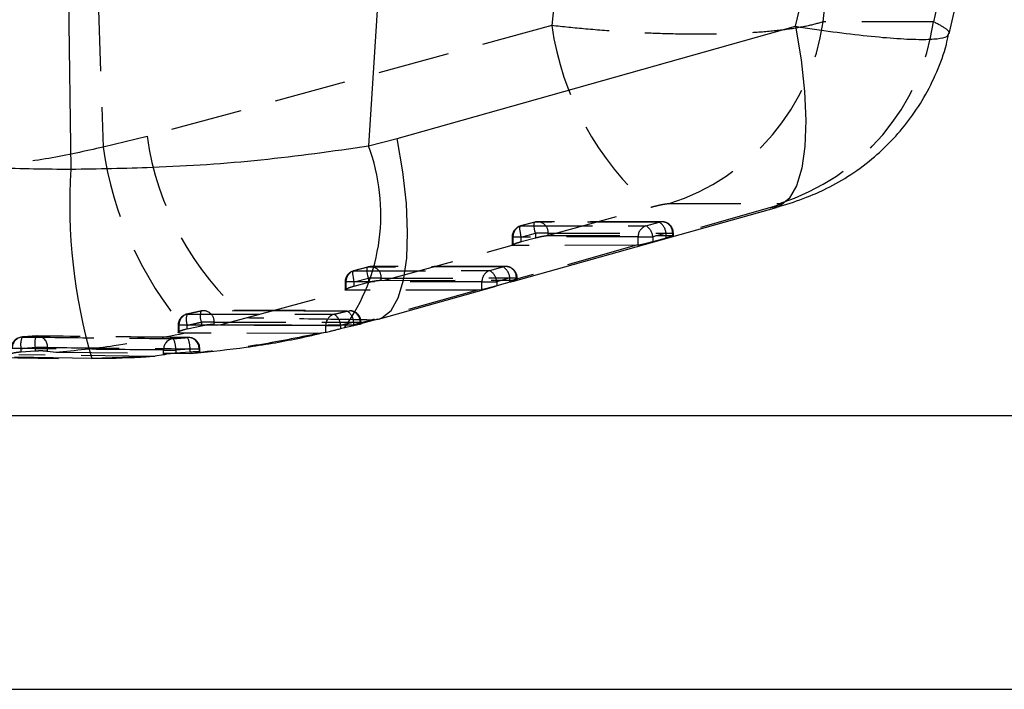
# Model space of a CAD drawing. Extents: x 34 to 402, y 18 to 253.
# Tile 14 of 25: x 228 to 245, y 111 to 123. Entities that reach past the tile are written whole.
import ezdxf

# ---------------------------------------------------------------- set-up
doc = ezdxf.new("R2010")
doc.units = 0
doc.linetypes.add('HIDDEN', pattern=[1.905, 1.27, -0.635])
doc.layers.get('0').update_dxf_attribs({"linetype": 'CONTINUOUS'})
doc.styles.add('SLDTEXTSTYLE0', font='TXT', dxfattribs={"width": 0.75})
doc.dimstyles.new('SLDDIMSTYLE2', dxfattribs={"dimtxt": 3.5, "dimasz": 3.302, "dimexe": 0, "dimexo": 0.0625, "dimgap": 0.875, "dimtad": 1, "dimdec": 3, "dimrnd": 1e-09, "dimzin": 12, "dimtxsty": 'SLDTEXTSTYLE0', "dimsah": 1, "dimcen": 0.09, "dimazin": 3, "dimtfac": 1, "dimtdec": 3, "dimtofl": 0, "dimtmove": 0, "dimatfit": 3, "dimtolj": 1, "dimtzin": 12})

# ---------------------------------------------------------------- blocks, each defined once
blk = doc.blocks.new('_D_3')
at = {"color": 179, "linetype": 'CONTINUOUS'}
for p, q in [((192.743, 139.342), (268.179, 139.342)), ((267.179, 139.342), (267.179, 111.342)), ((192.743, 111.342), (268.179, 111.342))]:
    blk.add_line(p, q, dxfattribs=at)
for points in [[(267.179, 139.342), (266.671, 136.04), (267.687, 136.04)], [(267.179, 111.342), (267.687, 114.644), (266.671, 114.644)]]:
    blk.add_solid(points, dxfattribs=at)
at = {"color": 179, "linetype": 'CONTINUOUS', "insert": (262.668, 121.855, -18.401), "char_height": 3.5, "attachment_point": 1, "rotation": 90, "style": 'SLDTEXTSTYLE0'}
blk.add_mtext('28', dxfattribs=at)
blk = doc.blocks.new('_D_4')
at = {"color": 179, "linetype": 'CONTINUOUS'}
for p, q in [((193.593, 134.492), (256.179, 134.492)), ((255.179, 134.492), (255.179, 116.192)), ((193.593, 116.192), (256.179, 116.192))]:
    blk.add_line(p, q, dxfattribs=at)
for points in [[(255.179, 134.492), (254.671, 131.19), (255.687, 131.19)], [(255.179, 116.192), (255.687, 119.494), (254.671, 119.494)]]:
    blk.add_solid(points, dxfattribs=at)
at = {"color": 179, "linetype": 'CONTINUOUS', "insert": (250.668, 119.915, -18.401), "char_height": 3.5, "attachment_point": 1, "rotation": 90, "style": 'SLDTEXTSTYLE0'}
blk.add_mtext('18,3', dxfattribs=at)

msp = doc.modelspace()

# ---------------------------------------------------------------- linework, layer by layer
at = {"color": 7, "linetype": 'CONTINUOUS'}
for p, q in [((228.81824, 123.55707), (228.86153, 120.55389)), ((234.30103, 123.55707), (234.13698, 120.96481)), ((241.70865, 123.08343), (241.81833, 123.55707)), ((244.42921, 122.94762), (244.51802, 123.33112)), ((234.64918, 121.09917), (241.70865, 123.08343)), ((234.13698, 120.96481), (234.64918, 121.09917)), ((236.69143, 118.56436), (241.37141, 119.87717)), ((236.64389, 118.55121), (236.41053, 118.48554)), ((234.31322, 117.89575), (236.37676, 118.47603)), ((234.00147, 117.81871), (234.31153, 117.90121)), ((233.71162, 117.74046), (233.64235, 117.72388)), ((233.87571, 117.78093), (233.71162, 117.74046)), ((230.69311, 117.29193), (230.98755, 117.2893)), ((230.9743, 117.31311), (230.72109, 117.29432)), ((230.98755, 117.2893), (231.13448, 117.30559)), ((226.44803, 117.23597), (228.64123, 117.20314)), ((229.23187, 117.19933), (227.86113, 117.22513)), ((230.50523, 117.26437), (230.35484, 117.24323))]:
    msp.add_line(p, q, dxfattribs=at)
at = {"color": 7, "linetype": 'HIDDEN'}
for p, q in [((229.34427, 123.55707), (229.43464, 120.94385)), ((237.4363, 123.55707), (237.38656, 123.09623)), ((242.19585, 123.16125), (242.23858, 123.55707)), ((244.24346, 123.55707), (244.15262, 123.16481)), ((237.38656, 123.09623), (230.2125, 121.13476)), ((244.15262, 123.16481), (242.19585, 123.16125)), ((230.2125, 121.13476), (229.43464, 120.94385)), ((239.47069, 119.94481), (241.42415, 119.94742)), ((237.30999, 119.37787), (239.14469, 119.87981)), ((241.24416, 119.86601), (239.51499, 119.38014)), ((241.37067, 119.87947), (241.24416, 119.86601)), ((237.08408, 119.61462), (236.83451, 119.5476)), ((237.08804, 119.6146), (236.83847, 119.54759)), ((239.33906, 119.62316), (237.13657, 119.62142)), ((239.05728, 119.54954), (239.29064, 119.61637)), ((236.84734, 119.35151), (237.09692, 119.41852)), ((237.32474, 119.41852), (237.09692, 119.41852)), ((237.09692, 119.41852), (237.09692, 119.33694)), ((237.32474, 119.37859), (237.32474, 119.41852)), ((239.41208, 119.42025), (239.17872, 119.35343)), ((239.41208, 119.42025), (239.54221, 119.42025)), ((239.41208, 119.33275), (239.41208, 119.42025)), ((239.52723, 119.42025), (239.52723, 119.38028)), ((239.54222, 119.37738), (239.54222, 119.42025)), ((236.68416, 119.35151), (236.68416, 119.20679)), ((236.84734, 119.35151), (236.68416, 119.35151)), ((236.69915, 119.35151), (236.69915, 119.20277)), ((236.84734, 119.27039), (236.84734, 119.35151)), ((236.84734, 119.27039), (237.09692, 119.33694)), ((237.30999, 119.37787), (237.32474, 119.37859)), ((237.32474, 119.37859), (239.51499, 119.38014)), ((238.91785, 119.35343), (239.17872, 119.35343)), ((238.91785, 119.20543), (238.91785, 119.35343)), ((239.17872, 119.35343), (239.17872, 119.26669)), ((239.41208, 119.33275), (239.17872, 119.26669)), ((239.51499, 119.38014), (239.52723, 119.38028)), ((234.40631, 118.58386), (236.68416, 119.20671)), ((238.89106, 119.20477), (236.69448, 118.58723)), ((238.89106, 119.20477), (236.69915, 119.20277)), ((238.91785, 119.20543), (238.89106, 119.20477)), ((234.12355, 118.81989), (233.87398, 118.75291)), ((234.12751, 118.81985), (233.87793, 118.75286)), ((236.57073, 118.83031), (234.17589, 118.82662)), ((236.28906, 118.75667), (236.52242, 118.82352)), ((233.72362, 118.55677), (233.72362, 118.41506)), ((233.88681, 118.55677), (233.72362, 118.55677)), ((233.73861, 118.55677), (233.73861, 118.40859)), ((233.88681, 118.55677), (234.13639, 118.62376)), ((233.88681, 118.48381), (233.88681, 118.55677)), ((233.88681, 118.48381), (234.13639, 118.54991)), ((234.36421, 118.62376), (234.13639, 118.62376)), ((234.13639, 118.62376), (234.13639, 118.54991)), ((234.36421, 118.58536), (234.36421, 118.62376)), ((234.36421, 118.58536), (234.40631, 118.58386)), ((234.40631, 118.58386), (236.69448, 118.58723)), ((236.14967, 118.56056), (236.41053, 118.56056)), ((236.14967, 118.4175), (236.14967, 118.56056)), ((236.64389, 118.62741), (236.41053, 118.56056)), ((236.41053, 118.56056), (236.41053, 118.48554)), ((236.64389, 118.62741), (236.77402, 118.62741)), ((236.64389, 118.55121), (236.64389, 118.62741)), ((236.69448, 118.58723), (236.75904, 118.59105)), ((236.75904, 118.62741), (236.75904, 118.59105)), ((236.75904, 118.59105), (236.77371, 118.59161)), ((236.77403, 118.59087), (236.77403, 118.62741)), ((231.97048, 117.91799), (233.76336, 118.40809)), ((233.76336, 118.40809), (233.73861, 118.40859)), ((236.07051, 118.41178), (233.76336, 118.40809)), ((236.07051, 118.41178), (234.18682, 117.88206)), ((236.14967, 118.4175), (236.07051, 118.41178)), ((231.17044, 118.04185), (231.17386, 118.04187)), ((232.99437, 118.04094), (231.17386, 118.04187)), ((233.02126, 118.05034), (231.21589, 118.05152)), ((230.92337, 117.98703), (230.92661, 117.98704)), ((231.40367, 117.84395), (231.17585, 117.84395)), ((231.17585, 117.84395), (231.17585, 117.78128)), ((231.40367, 117.80443), (231.40367, 117.84395)), ((231.50376, 117.79565), (231.97048, 117.91799)), ((234.18682, 117.88206), (233.87502, 117.79698)), ((233.87571, 117.84329), (234.00583, 117.84329)), ((233.87571, 117.78093), (233.87571, 117.84329)), ((233.99086, 117.84329), (233.99086, 117.80903)), ((234.00585, 117.81176), (234.00585, 117.84329)), ((234.18682, 117.88206), (234.31306, 117.89573)), ((230.76309, 117.78858), (230.76309, 117.66402)), ((230.92628, 117.78858), (230.76309, 117.78858)), ((230.77808, 117.78858), (230.77808, 117.6553)), ((230.86494, 117.64857), (230.77808, 117.6553)), ((233.25288, 117.64477), (230.86494, 117.64857)), ((230.89247, 117.71891), (230.92628, 117.72666)), ((230.92628, 117.72666), (230.92628, 117.78858)), ((230.92628, 117.72666), (231.17585, 117.78128)), ((231.40367, 117.80443), (231.50376, 117.79565)), ((231.50376, 117.79565), (233.87502, 117.79698)), ((233.38148, 117.65919), (233.25288, 117.64477)), ((233.38148, 117.7858), (233.64235, 117.7858)), ((233.38148, 117.65919), (233.38148, 117.7858)), ((233.64235, 117.7858), (233.64235, 117.72388)), ((233.87502, 117.79698), (233.99086, 117.80903)), ((233.99086, 117.80903), (234.00552, 117.81204)), ((228.24781, 117.5982), (228.2643, 117.59881)), ((230.94825, 117.57309), (230.93054, 117.57234)), ((227.97923, 117.37819), (227.80785, 117.37819)), ((227.97923, 117.31804), (227.97923, 117.37819)), ((227.97923, 117.31804), (228.23056, 117.33581)), ((228.4502, 117.39582), (228.23056, 117.39582)), ((228.23056, 117.39582), (228.23056, 117.33581)), ((228.4502, 117.32994), (228.4502, 117.39582)), ((228.4502, 117.32994), (228.59687, 117.31061)), ((228.59687, 117.31061), (230.69311, 117.29193)), ((230.50523, 117.35044), (230.72109, 117.35044)), ((230.50523, 117.26437), (230.50523, 117.35044)), ((230.72109, 117.35044), (230.72109, 117.29432)), ((230.9743, 117.3701), (231.14899, 117.3701)), ((230.9743, 117.31311), (230.9743, 117.3701)), ((231.13448, 117.3701), (231.13448, 117.31606)), ((231.14946, 117.31177), (231.14946, 117.3701)), ((230.31252, 117.23728), (227.93894, 117.26325)), ((230.31252, 117.23728), (229.23187, 117.19933)), ((230.35484, 117.24323), (230.31252, 117.23728))]:
    msp.add_line(p, q, dxfattribs=at)
at = {"color": 8, "linetype": 'CONTINUOUS'}
msp.add_line((231.13448, 117.31606), (231.13448, 117.30559), dxfattribs=at)
at = {"color": 8, "linetype": 'CONTINUOUS', "flags": 128}
for points in [[(241.70865, 123.08343), (241.80746, 122.49105), (241.86884, 121.93032), (241.8913, 121.41494), (241.87429, 120.95747), (241.81822, 120.56908), (241.72446, 120.25924), (241.59529, 120.03552), (241.43388, 119.90337), (241.37067, 119.87947)], [(234.31306, 117.89573), (234.3763, 117.91977), (234.53744, 118.05218), (234.66634, 118.27605), (234.75982, 118.58592), (234.81563, 118.97424), (234.8324, 119.43155), (234.80972, 119.9467), (234.74815, 120.50712), (234.64918, 121.09917)]]:
    msp.add_lwpolyline(points, dxfattribs=at)
at = {"color": 7, "linetype": 'HIDDEN', "flags": 128}
for points in [[(237.09692, 119.41852), (237.08754, 119.45798), (237.08017, 119.49583), (237.07512, 119.53053), (237.07257, 119.56065), (237.07265, 119.58497), (237.07535, 119.60249), (237.08054, 119.6125), (237.08804, 119.6146)], [(239.29064, 119.61637), (239.13751, 119.61625), (238.525, 119.61576), (237.08804, 119.6146)], [(236.84734, 119.35151), (236.83797, 119.39097), (236.8306, 119.42882), (236.82555, 119.46352), (236.823, 119.49364), (236.82308, 119.51796), (236.82577, 119.53549), (236.83097, 119.5455), (236.83847, 119.54759)], [(236.83847, 119.54759), (236.99159, 119.54773), (237.60411, 119.54827), (239.05728, 119.54954)], [(237.32474, 119.41852), (238.43341, 119.4194), (239.52723, 119.42025)], [(238.91785, 119.35343), (237.79974, 119.35247), (236.69915, 119.35151)], [(233.88681, 118.55677), (233.87744, 118.59623), (233.87008, 118.63407), (233.86502, 118.66877), (233.86248, 118.69889), (233.86256, 118.72321), (233.86525, 118.74074), (233.87044, 118.75075), (233.87793, 118.75286)], [(233.87793, 118.75286), (234.03106, 118.7531), (234.64356, 118.75407), (236.28906, 118.75667)], [(234.13639, 118.62376), (234.12701, 118.66322), (234.11965, 118.70107), (234.11459, 118.73576), (234.11205, 118.76588), (234.11213, 118.7902), (234.11482, 118.80773), (234.12001, 118.81775), (234.12751, 118.81985)], [(236.52242, 118.82352), (236.3693, 118.82328), (235.75679, 118.82235), (234.12751, 118.81985)], [(236.14967, 118.56056), (234.9354, 118.55866), (233.73861, 118.55677)], [(234.36421, 118.62376), (235.56908, 118.6256), (236.75904, 118.62741)], [(233.75956, 118.04083), (233.60652, 118.04084), (232.99437, 118.04094)], [(233.75956, 118.04083), (233.80155, 118.04628), (233.80283, 118.04629)], [(231.40367, 117.84395), (232.70468, 117.84338), (233.99086, 117.84329)], [(233.38148, 117.7858), (232.07097, 117.78693), (230.77808, 117.78858)]]:
    msp.add_lwpolyline(points, dxfattribs=at)
at = {"color": 7, "linetype": 'HIDDEN'}
for centre, radius, start, end in [((242.57352, 123.84276), 5.24041, 188.190072, 229.132895), ((238.28159, 123.71497), 3.95323, 287.50517, 351.948265), ((240.2387, 123.71834), 3.95287, 287.451343, 351.950221), ((235.39263, 121.87698), 5.23304, 188.153894, 229.15981), ((235.70983, 121.83857), 6.33866, 188.114614, 220.536131), ((237.13673, 119.41852), 0.203, 90.045766, 105.028676), ((237.13322, 119.42822), 0.19177, 357.097946, 103.626243), ((239.3357, 119.42996), 0.19178, 357.099531, 103.587425), ((239.1585, 119.39889), 0.25448, 4.815499, 58.715825), ((239.33922, 119.42025), 0.203, 0, 90.044686), ((236.88716, 119.35151), 0.203, 105.028282, 180), ((236.90003, 119.35632), 0.20093, 107.840162, 181.371174), ((239.11871, 119.35825), 0.20092, 107.803192, 181.373621), ((238.92514, 119.33207), 0.25447, 4.815779, 58.717362), ((233.92662, 118.55677), 0.203, 105.025068, 180), ((233.93947, 118.5616), 0.20091, 107.835422, 181.377327), ((234.1762, 118.62376), 0.203, 90.087776, 105.025264), ((234.17266, 118.63345), 0.19179, 357.104806, 103.617779), ((236.3505, 118.5654), 0.20089, 107.809235, 181.380753), ((236.157, 118.53919), 0.25444, 4.817987, 58.732105), ((236.56749, 118.63709), 0.1918, 357.106051, 103.591373), ((236.39037, 118.60605), 0.25442, 4.815981, 58.732538), ((236.57103, 118.62741), 0.203, 0, 90.086737), ((231.42366, 117.94975), 0.26945, 160.012058, 203.119255), ((231.21567, 117.84395), 0.203, 89.962985, 102.87098), ((231.21164, 117.85336), 0.19226, 357.196599, 101.334847), ((233.6282, 117.83069), 0.24783, 2.914627, 57.990159), ((233.80285, 117.84329), 0.203, 0, 90.005661), ((233.79393, 117.84946), 0.19703, 358.204669, 87.41049), ((230.96609, 117.78858), 0.203, 102.1482, 180), ((230.97803, 117.79375), 0.20002, 104.897699, 181.480943), ((231.17636, 117.89149), 0.27042, 159.310939, 202.368919), ((233.58156, 117.79093), 0.20015, 105.368472, 181.467738), ((233.39743, 117.77684), 0.24509, 2.096628, 57.664957), ((228.01085, 117.37819), 0.203, 93.66798, 180), ((228.02025, 117.38439), 0.19752, 96.240051, 181.799899), ((228.29986, 117.44946), 0.32846, 156.440098, 192.53189), ((228.54657, 117.47082), 0.32478, 156.907276, 193.350038), ((228.26218, 117.39582), 0.203, 92.538923, 94.359763), ((228.26218, 117.39582), 0.203, 89.402243, 90.74544), ((228.25503, 117.4037), 0.19533, 357.688381, 87.280257), ((230.70275, 117.35662), 0.19762, 96.717516, 181.793155), ((230.2948, 117.36862), 0.42667, 357.557903, 25.585456), ((230.54276, 117.38258), 0.43172, 358.343013, 26.075254), ((230.94646, 117.3701), 0.203, 360, 89.495335), ((230.93932, 117.37797), 0.19532, 357.690158, 87.379273)]:
    msp.add_arc(centre, radius, start, end, dxfattribs=at)
at = {"color": 7, "linetype": 'CONTINUOUS'}
for centre, radius, start, end in [((230.90743, 119.75062), 3.45025, 324.365476, 20.604353), ((238.6973, 119.94201), 9.85478, 176.440225, 196.159356)]:
    msp.add_arc(centre, radius, start, end, dxfattribs=at)
at = {"color": 7, "linetype": 'HIDDEN'}
for points, knots in [([(242.19585, 123.16125), (242.09917, 123.13393), (241.90581, 123.07928), (241.50709, 123.01723), (241.03798, 122.97214), (240.5065, 122.9459), (239.92647, 122.939), (239.30672, 122.95066), (238.65599, 122.98216), (238.00692, 123.03), (237.58707, 123.07482), (237.38656, 123.09623)], [0, 0, 0, 0, 0.112343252, 0.224686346, 0.336970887, 0.449255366, 0.559461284, 0.669667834, 0.783022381, 0.89637724, 1, 1, 1, 1]), ([(244.42012, 122.94976), (244.42402, 122.95421), (244.44495, 122.97814), (244.37993, 123.04651), (244.23281, 123.12307), (244.15262, 123.16481)], [0, 0, 0, 0, 0.0941849, 0.50624479, 1, 1, 1, 1]), ([(229.43464, 120.94385), (229.11562, 120.87162), (228.4739, 120.72633), (227.47759, 120.61199), (226.45365, 120.57365), (225.41083, 120.61465), (224.7131, 120.70872), (224.36421, 120.75575)], [0, 0, 0, 0, 0.19513964, 0.39254315, 0.58995934, 0.79496511, 1, 1, 1, 1]), ([(239.14469, 119.87981), (239.15852, 119.88354), (239.20184, 119.8952), (239.27622, 119.91329), (239.35948, 119.93079), (239.42963, 119.94256), (239.457, 119.94406), (239.47069, 119.94481)], [0, 0, 0, 0, 0.10932988, 0.342325, 0.56183688, 0.78091405, 1, 1, 1, 1]), ([(241.42415, 119.94742), (241.43014, 119.94714), (241.44591, 119.94639), (241.44634, 119.93805), (241.41218, 119.92009), (241.34201, 119.89457), (241.27673, 119.87552), (241.24416, 119.86601)], [0, 0, 0, 0, 0.1189835, 0.31292454, 0.5281373, 0.76452843, 1, 1, 1, 1]), ([(236.68416, 119.20671), (236.68632, 119.20964), (236.69063, 119.2155), (236.72466, 119.23123), (236.77645, 119.25032), (236.82282, 119.26345), (236.84734, 119.27039)], [0, 0, 0, 0, 0.23873483, 0.47715774, 0.72347433, 1, 1, 1, 1]), ([(237.09692, 119.33694), (237.12003, 119.34279), (237.16627, 119.35448), (237.23363, 119.36766), (237.28214, 119.37515), (237.30267, 119.37716), (237.30999, 119.37787)], [0, 0, 0, 0, 0.283985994, 0.568215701, 0.845985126, 1, 1, 1, 1]), ([(239.17872, 119.26669), (239.15584, 119.26031), (239.11009, 119.24755), (239.03857, 119.22891), (238.97621, 119.21425), (238.9367, 119.20694), (238.92238, 119.20579), (238.91785, 119.20543)], [0, 0, 0, 0, 0.22791228, 0.45586822, 0.68178085, 0.89949099, 1, 1, 1, 1]), ([(239.52723, 119.38028), (239.53367, 119.38001), (239.54656, 119.37946), (239.53793, 119.37266), (239.50919, 119.36176), (239.46503, 119.34794), (239.42849, 119.33746), (239.41208, 119.33275)], [0, 0, 0, 0, 0.20522118, 0.41039261, 0.61710124, 0.82801492, 1, 1, 1, 1]), ([(236.69915, 119.20277), (236.69247, 119.20327), (236.68465, 119.20385), (236.68422, 119.20634), (236.68416, 119.20671)], [0, 0, 0, 0, 0.8545912, 1, 1, 1, 1]), ([(234.13639, 118.54991), (234.15931, 118.55559), (234.20518, 118.56695), (234.27206, 118.57867), (234.3302, 118.58569), (234.35267, 118.58547), (234.36421, 118.58536)], [0, 0, 0, 0, 0.24961078, 0.49948745, 0.74303487, 1, 1, 1, 1]), ([(236.77248, 118.59087), (236.77164, 118.58994), (236.7698, 118.5879), (236.74085, 118.57887), (236.69735, 118.56628), (236.66066, 118.55593), (236.64389, 118.55121)], [0, 0, 0, 0, 0.22347543, 0.49397557, 0.76883443, 1, 1, 1, 1]), ([(233.73861, 118.40859), (233.73078, 118.40921), (233.72147, 118.40995), (233.72471, 118.41436), (233.72523, 118.41506)], [0, 0, 0, 0, 0.84181602, 1, 1, 1, 1]), ([(233.73051, 118.42371), (233.73825, 118.42871), (233.75411, 118.43894), (233.8028, 118.45864), (233.85053, 118.474), (233.88018, 118.48202), (233.88681, 118.48381)], [0, 0, 0, 0, 0.29041444, 0.59459288, 0.9092197, 1, 1, 1, 1]), ([(236.41053, 118.48554), (236.38759, 118.47909), (236.3417, 118.46618), (236.27012, 118.4463), (236.20757, 118.42972), (236.16824, 118.42053), (236.15401, 118.4182), (236.14967, 118.4175)], [0, 0, 0, 0, 0.22788348, 0.45574782, 0.6831484, 0.9033424, 1, 1, 1, 1]), ([(231.17386, 118.04187), (231.13496, 118.03305), (231.05263, 118.01437), (230.97014, 117.99648), (230.92661, 117.98704)], [0, 0, 0, 0, 0.47238753, 1, 1, 1, 1]), ([(233.52852, 117.98392), (233.58256, 117.99698), (233.65964, 118.01562), (233.73656, 118.03503), (233.75956, 118.04083)], [0, 0, 0, 0, 0.70100641, 1, 1, 1, 1]), ([(230.92628, 117.78858), (230.97022, 117.79811), (231.05349, 117.81619), (231.1366, 117.83504), (231.17585, 117.84395)], [0, 0, 0, 0, 0.52760692, 1, 1, 1, 1]), ([(230.92661, 117.98704), (230.97762, 117.98696), (231.23267, 117.98655), (232.09996, 117.98527), (232.91626, 117.9845), (233.52852, 117.98392)], [0, 0, 0, 0, 0.05881648, 0.29408198, 1, 1, 1, 1]), ([(234.18682, 117.88206), (233.76205, 117.8887), (233.02191, 117.90028), (232.28463, 117.9127), (231.97048, 117.91799)], [0, 0, 0, 0, 0.573898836, 1, 1, 1, 1]), ([(233.87571, 117.84329), (233.85248, 117.83743), (233.77479, 117.81782), (233.69693, 117.799), (233.64235, 117.7858)], [0, 0, 0, 0, 0.29898848, 1, 1, 1, 1]), ([(228.59687, 117.31061), (228.94129, 117.34571), (229.70663, 117.4237), (230.45394, 117.56878), (230.86494, 117.64857)], [0, 0, 0, 0, 0.45002588, 1, 1, 1, 1]), ([(230.77808, 117.6553), (230.77005, 117.65685), (230.76069, 117.65865), (230.76411, 117.66335), (230.7646, 117.66402)], [0, 0, 0, 0, 0.857371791, 1, 1, 1, 1]), ([(230.77062, 117.67378), (230.77883, 117.67878), (230.79553, 117.68895), (230.84082, 117.70527), (230.87708, 117.71484), (230.89247, 117.71891)], [0, 0, 0, 0, 0.357591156, 0.727223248, 1, 1, 1, 1]), ([(233.25288, 117.64477), (232.88551, 117.56872), (232.1468, 117.4158), (231.37534, 117.33162), (230.98755, 117.2893)], [0, 0, 0, 0, 0.49732202, 1, 1, 1, 1]), ([(231.17585, 117.78128), (231.19852, 117.78598), (231.24387, 117.79537), (231.31048, 117.80392), (231.36555, 117.80737), (231.39288, 117.8062), (231.40259, 117.80461), (231.40367, 117.80443)], [0, 0, 0, 0, 0.24592428, 0.49207252, 0.73309867, 0.97032686, 1, 1, 1, 1]), ([(228.24781, 117.5982), (228.19557, 117.59432), (228.11258, 117.58816), (228.02954, 117.58275), (227.99878, 117.58075)], [0, 0, 0, 0, 0.62952889, 1, 1, 1, 1]), ([(227.99878, 117.58075), (228.43931, 117.57589), (229.33291, 117.56603), (230.22655, 117.5573), (230.67964, 117.55288)], [0, 0, 0, 0, 0.492988, 1, 1, 1, 1]), ([(230.93054, 117.57234), (230.87954, 117.5728), (230.62458, 117.57506), (229.73033, 117.58318), (228.88709, 117.59173), (228.24781, 117.5982)], [0, 0, 0, 0, 0.05702052, 0.28510256, 1, 1, 1, 1]), ([(230.67964, 117.55288), (230.7435, 117.5576), (230.82716, 117.56377), (230.91075, 117.5707), (230.93054, 117.57234)], [0, 0, 0, 0, 0.76337554, 1, 1, 1, 1]), ([(227.8162, 117.29087), (227.82488, 117.29409), (227.84227, 117.30054), (227.89358, 117.30987), (227.9425, 117.31546), (227.97218, 117.31755), (227.97923, 117.31804)], [0, 0, 0, 0, 0.30117913, 0.60414621, 0.90601275, 1, 1, 1, 1]), ([(230.50523, 117.35044), (230.0519, 117.35484), (229.15776, 117.36353), (228.26362, 117.37335), (227.82282, 117.37819)], [0, 0, 0, 0, 0.50701118, 1, 1, 1, 1]), ([(227.97923, 117.37819), (228.01027, 117.38021), (228.09408, 117.38568), (228.17784, 117.39191), (228.23056, 117.39582)], [0, 0, 0, 0, 0.37046553, 1, 1, 1, 1]), ([(228.23056, 117.33581), (228.25321, 117.33718), (228.2985, 117.33993), (228.36311, 117.33948), (228.41811, 117.33612), (228.43942, 117.33201), (228.4502, 117.32994)], [0, 0, 0, 0, 0.24869357, 0.49741594, 0.74584845, 1, 1, 1, 1]), ([(228.4502, 117.39582), (228.90378, 117.3912), (229.79854, 117.38209), (230.6933, 117.37406), (231.13448, 117.3701)], [0, 0, 0, 0, 0.5069274, 1, 1, 1, 1]), ([(230.9743, 117.3701), (230.95433, 117.36844), (230.86996, 117.36144), (230.78554, 117.3552), (230.72109, 117.35044)], [0, 0, 0, 0, 0.23662899, 1, 1, 1, 1])]:
    msp.add_open_spline(points, degree=3, knots=knots, dxfattribs=at)
at = {"color": 8, "linetype": 'CONTINUOUS'}
msp.add_open_spline([(241.70865, 123.08343), (241.93265, 123.05004), (242.38765, 122.98224), (242.99529, 122.9101), (243.5302, 122.86286), (243.94813, 122.84652), (244.23966, 122.86038), (244.39934, 122.89449), (244.41414, 122.93384), (244.42012, 122.94976)], degree=3, knots=[0, 0, 0, 0, 0.1463248, 0.29721586, 0.44966295, 0.60730531, 0.75115138, 0.89933626, 1, 1, 1, 1], dxfattribs=at)
at = {"color": 7, "linetype": 'CONTINUOUS'}
for points, knots in [([(241.37036, 119.87994), (241.39098, 119.88559), (241.57315, 119.93556), (241.85187, 120.02973), (242.25546, 120.20346), (242.65127, 120.42204), (243.05215, 120.71256), (243.4125, 121.04817), (243.72264, 121.41245), (243.99599, 121.82205), (244.21916, 122.27541), (244.36336, 122.65553), (244.40919, 122.88659), (244.42164, 122.94938)], [0, 0, 0, 0, 0.01412264, 0.12472374, 0.19930979, 0.30428265, 0.42148293, 0.52338927, 0.62678075, 0.73480056, 0.84553544, 0.95802728, 1, 1, 1, 1]), ([(228.86153, 120.55389), (229.34366, 120.56199), (230.47116, 120.58094), (232.26341, 120.69858), (233.50692, 120.87528), (234.13698, 120.96481)], [0, 0, 0, 0, 0.26929093, 0.62976473, 1, 1, 1, 1]), ([(226.23805, 120.7034), (226.67331, 120.65653), (227.54585, 120.56257), (228.42229, 120.55679), (228.86153, 120.55389)], [0, 0, 0, 0, 0.49883378, 1, 1, 1, 1]), ([(231.05087, 117.2928), (231.3583, 117.32604), (231.97555, 117.39278), (232.75281, 117.52163), (233.21331, 117.62857), (233.37731, 117.66665)], [0, 0, 0, 0, 0.38984043, 0.78270197, 1, 1, 1, 1]), ([(233.64235, 117.72388), (233.6196, 117.71842), (233.5741, 117.70749), (233.50315, 117.6896), (233.44078, 117.6737), (233.40076, 117.66365), (233.38613, 117.66026), (233.38148, 117.65919)], [0, 0, 0, 0, 0.22458366, 0.4490962, 0.67475694, 0.89660319, 1, 1, 1, 1]), ([(234.00339, 117.81155), (234.00258, 117.81135), (234.00064, 117.81089), (233.97238, 117.80448), (233.92898, 117.7942), (233.8924, 117.78509), (233.87571, 117.78093)], [0, 0, 0, 0, 0.19854257, 0.47915645, 0.76226822, 1, 1, 1, 1]), ([(230.72109, 117.29432), (230.69812, 117.29254), (230.6522, 117.28896), (230.58759, 117.28075), (230.53511, 117.27199), (230.51489, 117.26683), (230.50523, 117.26437)], [0, 0, 0, 0, 0.25460841, 0.50915355, 0.76548322, 1, 1, 1, 1]), ([(231.13448, 117.30559), (231.14102, 117.30752), (231.15409, 117.31137), (231.14451, 117.31582), (231.11407, 117.31846), (231.06449, 117.31849), (231.0144, 117.31622), (230.98327, 117.31381), (230.9743, 117.31311)], [0, 0, 0, 0, 0.18595418, 0.37192765, 0.55737305, 0.74187638, 0.9256328, 1, 1, 1, 1]), ([(229.22888, 117.20258), (229.51967, 117.20566), (229.89543, 117.20965), (230.27009, 117.23742), (230.35481, 117.24371)], [0, 0, 0, 0, 0.77388839, 1, 1, 1, 1])]:
    msp.add_open_spline(points, degree=3, knots=knots, dxfattribs=at)

# ---------------------------------------------------------------- dimensions: what is measured, and where the dimension line sits
at = {"color": 179, "linetype": 'CONTINUOUS'}
for base, p1, p2, picture, middle in [((267.17949, 111.34207), (191.74273, 139.34207), (191.74273, 111.34207), '_D_3', (267.17949, 125.86295)), ((255.17949, 116.19207), (192.59273, 134.49207), (192.59273, 116.19207), '_D_4', (255.17949, 125.86295))]:
    dim = msp.add_linear_dim(base=base, p1=p1, p2=p2, angle=90, dimstyle='SLDDIMSTYLE2', dxfattribs=at)
    dim.commit()
    dim.dimension.update_dxf_attribs({"geometry": picture, "text_midpoint": middle, "dimtype": 160})

doc.saveas('drawing.dxf')
